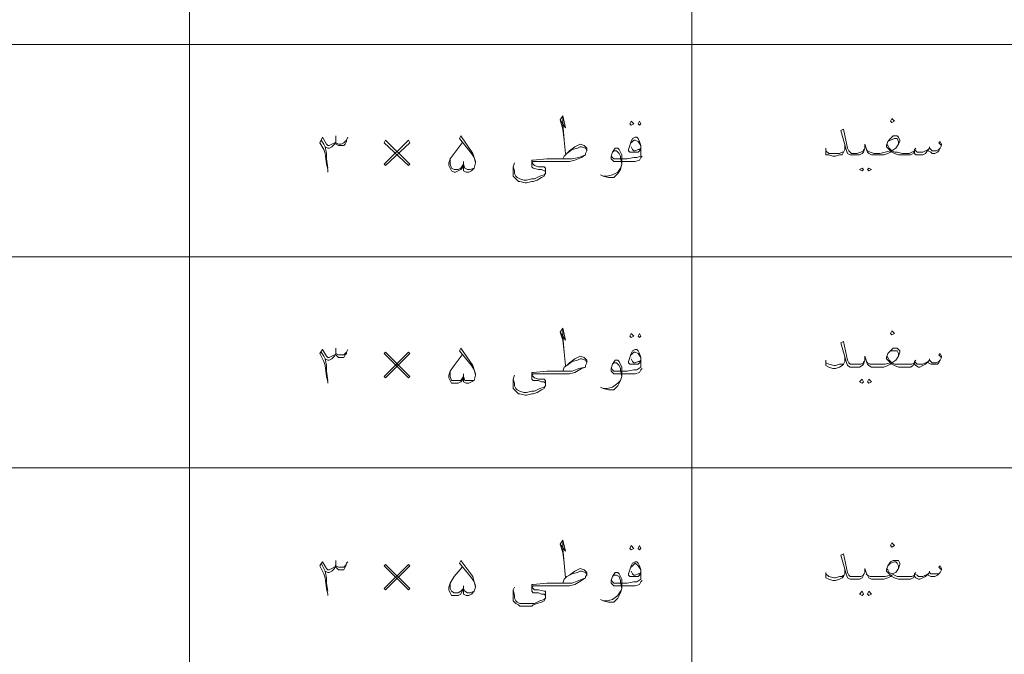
# Model space of a CAD drawing. Header units: metres. Extents: x 5.7 to 89.8, y 4 to 63.5.
# Tile 6 of 59: x 19.8 to 26.9, y 23.9 to 28.5. Entities that reach past the tile are written whole.
import ezdxf

# ---------------------------------------------------------------- set-up
doc = ezdxf.new("R2010")
doc.units = ezdxf.units.M
doc.header["$MEASUREMENT"] = 0
doc.layers.add('PDF8_textt', color=7, linetype='Continuous')

msp = doc.modelspace()

# ---------------------------------------------------------------- linework, layer by layer
at = {"layer": 'PDF8_textt', "lineweight": 20}
for points in [[(21.0281, 33.0414), (21.0281, 14.6266)], [(24.6302, 33.0414), (24.6302, 14.6266)], [(43.9215, 28.3125), (11.5414, 28.3125)], [(23.6863, 27.7732), (23.7249, 27.7154), (23.7056, 27.8021), (23.6863, 27.7732), (23.7056, 27.7058), (23.7152, 27.6287), (23.7249, 27.5324)], [(23.7152, 27.6287), (23.7056, 27.7443), (23.7056, 27.7924)], [(26.4216, 27.5902), (26.4023, 27.6094), (26.412, 27.6191), (26.4216, 27.5998), (26.4216, 27.5902), (26.412, 27.5709), (26.4023, 27.5517), (26.3927, 27.542), (26.3734, 27.5324), (26.3542, 27.5324), (26.3445, 27.542), (26.3253, 27.5517), (26.3253, 27.5613), (26.306, 27.5324), (26.2868, 27.5228), (26.2675, 27.5228), (26.2579, 27.5228), (26.2386, 27.5228), (26.229, 27.5324), (26.229, 27.5517), (26.2193, 27.5324), (26.2001, 27.5228), (26.1808, 27.5228), (26.1519, 27.5228), (26.1423, 27.5228), (26.1134, 27.5228), (26.0845, 27.5324), (26.0652, 27.542), (26.0652, 27.5517), (26.0556, 27.542), (26.0363, 27.5324), (26.0075, 27.5228), (25.9786, 27.5228), (25.9689, 27.5228), (25.94, 27.5228), (25.9208, 27.5228), (25.9015, 27.5324), (25.8919, 27.542), (25.8822, 27.5709), (25.8726, 27.5998), (25.8726, 27.5709), (25.863, 27.542), (25.8534, 27.5324), (25.8341, 27.5228), (25.8148, 27.5228), (25.7859, 27.5228), (25.7763, 27.5228), (25.7667, 27.5228), (25.7474, 27.5324), (25.7378, 27.5613), (25.6993, 27.6961), (25.7185, 27.7058), (25.7474, 27.5709), (25.757, 27.5517), (25.7667, 27.542), (25.7763, 27.5324), (25.7859, 27.5324), (25.8148, 27.5324), (25.8437, 27.542), (25.863, 27.5517), (25.863, 27.5613)], [(22.0201, 27.3976), (22.0201, 27.4168), (22.0105, 27.4553), (22.0009, 27.5324), (21.9912, 27.5613), (21.9623, 27.6094), (21.9816, 27.648), (22.0105, 27.5998), (22.0201, 27.5902), (22.0298, 27.5902), (22.049, 27.5998), (22.0683, 27.6094)], [(21.972, 27.6287), (21.9912, 27.5998), (22.0009, 27.5805), (22.0201, 27.5709), (22.0298, 27.5709), (22.049, 27.5805), (22.0683, 27.5998), (22.0779, 27.6191)], [(22.155, 27.6287), (22.155, 27.6191), (22.1453, 27.5998), (22.1357, 27.5902), (22.1164, 27.5902), (22.1068, 27.5902), (22.0972, 27.5902), (22.0779, 27.5998), (22.0779, 27.6191), (22.0779, 27.6576)], [(22.0779, 27.6094), (22.0972, 27.5998), (22.1164, 27.5998), (22.1357, 27.6094), (22.1453, 27.6191), (22.155, 27.6287), (22.1646, 27.648)], [(22.9929, 27.4746), (22.9929, 27.4553), (22.9929, 27.4264), (22.9929, 27.4072), (23.0121, 27.3976), (23.0314, 27.3976), (23.0507, 27.4072), (23.0699, 27.4264), (23.0796, 27.465), (23.0796, 27.4746), (23.0699, 27.5035), (23.0603, 27.5324), (22.9736, 27.6576), (22.964, 27.6383), (23.0507, 27.5324), (23.0699, 27.5035), (23.0796, 27.465)], [(24.2642, 27.5613), (24.2546, 27.5517), (24.2449, 27.542), (24.216, 27.542), (24.2064, 27.542), (24.1872, 27.542), (24.1775, 27.5517), (24.1775, 27.5613), (24.1872, 27.5902), (24.1968, 27.6191), (24.2064, 27.6383), (24.2257, 27.648), (24.2353, 27.648), (24.2449, 27.6383), (24.2546, 27.6191), (24.2642, 27.5902), (24.2642, 27.5613), (24.2642, 27.542), (24.2642, 27.5131), (24.2353, 27.5035), (24.216, 27.5035), (24.1679, 27.4939), (24.1583, 27.4939)], [(24.1968, 27.6094), (24.216, 27.6287), (24.2257, 27.6287), (24.2449, 27.6191), (24.2642, 27.5902), (24.2642, 27.5709), (24.2546, 27.5613), (24.2449, 27.5613), (24.2257, 27.5517), (24.216, 27.5517), (24.2064, 27.5613), (24.1968, 27.5805)], [(25.8822, 27.5613), (25.8919, 27.5517), (25.9111, 27.542), (25.94, 27.5324), (25.9689, 27.5324), (25.9786, 27.5324), (26.0171, 27.542), (26.0556, 27.5517), (26.0363, 27.5709), (26.0267, 27.5805), (26.0267, 27.5902), (26.0363, 27.6191), (26.0556, 27.6383), (26.0749, 27.6576), (26.0941, 27.6576), (26.1038, 27.6576), (26.1134, 27.648), (26.123, 27.6287), (26.123, 27.6191), (26.1134, 27.5998), (26.0941, 27.5709), (26.0652, 27.5517), (26.0845, 27.542), (26.1038, 27.542), (26.1423, 27.5324), (26.1519, 27.5324), (26.1904, 27.5324), (26.2097, 27.542), (26.229, 27.5517), (26.229, 27.5613), (26.2482, 27.542), (26.2579, 27.542), (26.2868, 27.542), (26.306, 27.5517), (26.3253, 27.5613), (26.3349, 27.5709), (26.3445, 27.5613), (26.3542, 27.5517), (26.3831, 27.5517), (26.4023, 27.5613), (26.412, 27.5709)], [(26.1134, 27.5998), (26.1134, 27.6191), (26.1038, 27.6383), (26.0941, 27.6383), (26.0845, 27.6383), (26.0556, 27.6287), (26.0363, 27.6191)], [(22.0009, 27.5805), (22.0105, 27.5324), (22.0105, 27.4939), (22.0201, 27.4264)], [(23.0699, 27.4264), (23.041, 27.4168), (23.0218, 27.4168), (23.0025, 27.4264), (22.9929, 27.4553), (22.9833, 27.4264), (22.9736, 27.4168), (22.9544, 27.4072), (22.9351, 27.3976), (22.9255, 27.3976), (22.9062, 27.4072), (22.8966, 27.4264), (22.8869, 27.4457), (22.8869, 27.465), (22.8966, 27.4939), (22.9255, 27.5324), (22.9833, 27.6094)], [(23.7056, 27.4939), (23.7152, 27.5131), (23.7345, 27.5324), (23.7537, 27.5517), (23.7923, 27.5805), (23.8308, 27.5998), (23.8597, 27.5902), (23.8693, 27.5805), (23.879, 27.5709), (23.879, 27.5517), (23.8693, 27.5324), (23.8693, 27.5228), (23.8404, 27.5035), (23.7923, 27.4842), (23.7537, 27.4746), (23.696, 27.4746), (23.6189, 27.4746), (23.5708, 27.4746), (23.5033, 27.4746), (23.4937, 27.4746), (23.4841, 27.465), (23.4937, 27.4553), (23.5033, 27.4457), (23.5322, 27.4361), (23.5708, 27.4361), (23.5804, 27.4264), (23.5804, 27.4168), (23.5804, 27.3976), (23.5804, 27.3879), (23.5708, 27.3687), (23.5515, 27.359), (23.5226, 27.3398), (23.4937, 27.3301), (23.4841, 27.3301), (23.4456, 27.3205), (23.4359, 27.3205), (23.3974, 27.3301), (23.3878, 27.3301), (23.3685, 27.3494), (23.3492, 27.3687), (23.3492, 27.3976), (23.3492, 27.4361), (23.3589, 27.465)], [(23.7345, 27.5324), (23.773, 27.5613), (23.8115, 27.5709), (23.8308, 27.5805), (23.8404, 27.5805), (23.8693, 27.5709), (23.879, 27.5517)], [(24.2738, 27.5131), (24.2642, 27.5035), (24.2546, 27.4842), (24.2257, 27.4746), (24.1775, 27.4746), (24.1679, 27.4746), (24.0908, 27.4746), (24.0716, 27.4746), (24.0619, 27.4842), (24.0523, 27.4939), (24.0523, 27.5035), (24.0523, 27.5131), (24.0619, 27.542), (24.0812, 27.5709), (24.0908, 27.5709), (24.1005, 27.5709), (24.1101, 27.5613), (24.1294, 27.5228), (24.1294, 27.4842), (24.1294, 27.4553), (24.1197, 27.4168), (24.1005, 27.3879), (24.0716, 27.359), (24.0331, 27.359), (23.9945, 27.3687), (23.9753, 27.3783)], [(24.0619, 27.542), (24.0716, 27.5517), (24.0812, 27.5517), (24.0908, 27.5517), (24.1101, 27.5324), (24.1197, 27.5131), (24.1197, 27.5035), (24.1294, 27.4553), (24.1197, 27.4264), (24.1005, 27.3976), (24.0619, 27.3783), (24.0234, 27.3687), (23.9945, 27.3687)], [(25.7281, 27.5902), (25.7281, 27.5613), (25.7185, 27.542), (25.7089, 27.5228), (25.6896, 27.5228), (25.6607, 27.5131), (25.6415, 27.5131), (25.6126, 27.5228), (25.5933, 27.5228), (25.5933, 27.542), (25.5933, 27.5517), (25.5933, 27.5709)], [(25.5933, 27.5517), (25.6126, 27.5324), (25.6511, 27.5324), (25.6607, 27.5324), (25.6896, 27.5324), (25.7089, 27.542), (25.7185, 27.542)], [(26.0267, 27.5998), (26.0363, 27.5902), (26.046, 27.5709), (26.0652, 27.5517)], [(26.2386, 27.5709), (26.229, 27.5613)], [(26.3349, 27.5805), (26.3349, 27.5709)], [(22.9929, 27.4553), (22.9736, 27.4264), (22.9544, 27.4168), (22.9255, 27.4168), (22.9062, 27.4264), (22.8966, 27.4553), (22.8966, 27.4939)], [(23.3492, 27.4361), (23.3589, 27.4072), (23.3589, 27.3879), (23.3685, 27.3687), (23.3781, 27.359), (23.3974, 27.3494), (23.4263, 27.3398), (23.4456, 27.3398), (23.4841, 27.3494), (23.5033, 27.3494), (23.5419, 27.3687), (23.5708, 27.3783), (23.5804, 27.3879), (23.5804, 27.3976), (23.5804, 27.4072), (23.5708, 27.4072), (23.5515, 27.4168), (23.5322, 27.4168), (23.4937, 27.4264), (23.4841, 27.4361), (23.4841, 27.4457), (23.4841, 27.4553), (23.4841, 27.465), (23.4841, 27.4746), (23.4841, 27.4842), (23.4937, 27.4842), (23.59, 27.4939), (23.6189, 27.4939), (23.7249, 27.4939), (23.773, 27.4939), (23.8212, 27.5035), (23.8693, 27.5228)], [(24.1679, 27.4939), (24.0812, 27.4939), (24.0716, 27.4939), (24.0619, 27.5035), (24.0523, 27.5131)], [(43.9215, 26.7908), (11.5414, 26.7908)], [(23.6863, 26.2514), (23.7249, 26.1937), (23.7056, 26.2803), (23.6863, 26.2514), (23.7056, 26.1937), (23.7152, 26.107), (23.7249, 26.0107)], [(23.7152, 26.107), (23.7056, 26.2225), (23.7056, 26.2803)], [(22.155, 26.107), (22.155, 26.0973), (22.1453, 26.0877), (22.1357, 26.0684), (22.1164, 26.0684), (22.1068, 26.0684), (22.0972, 26.0684), (22.0779, 26.0877), (22.0779, 26.0973), (22.0779, 26.1359)], [(22.9929, 25.9529), (22.9929, 25.9336), (22.9929, 25.9047), (22.9929, 25.8951), (23.0121, 25.8855), (23.0314, 25.8855), (23.0507, 25.8951), (23.0699, 25.9047), (23.0796, 25.9432), (23.0796, 25.9529), (23.0699, 25.9818), (23.0603, 26.0107), (22.9736, 26.1359), (22.964, 26.1166), (23.0507, 26.0107), (23.0699, 25.9818), (23.0796, 25.9432)], [(26.4216, 26.0684), (26.4023, 26.0877), (26.412, 26.0973), (26.4216, 26.0781), (26.4216, 26.0684), (26.412, 26.0492), (26.4023, 26.0299), (26.3927, 26.0203), (26.3734, 26.0203), (26.3542, 26.0203), (26.3445, 26.0203), (26.3253, 26.0299), (26.3253, 26.0396), (26.306, 26.0203), (26.2868, 26.0107), (26.2675, 26.001), (26.2579, 26.001), (26.2386, 26.0107), (26.229, 26.0203), (26.229, 26.0299), (26.2193, 26.0107), (26.2001, 26.001), (26.1808, 26.001), (26.1519, 26.001), (26.1423, 26.001), (26.1134, 26.001), (26.0845, 26.0107), (26.0652, 26.0203), (26.0652, 26.0299), (26.0556, 26.0203), (26.0363, 26.0107), (26.0075, 26.001), (25.9786, 26.001), (25.9689, 26.001), (25.94, 26.001), (25.9208, 26.001), (25.9015, 26.0107), (25.8919, 26.0203), (25.8822, 26.0492), (25.8726, 26.0781), (25.8726, 26.0492), (25.863, 26.0203), (25.8534, 26.0107), (25.8341, 26.001), (25.8148, 26.001), (25.7859, 26.001), (25.7763, 26.001), (25.7667, 26.001), (25.7474, 26.0107), (25.7378, 26.0396), (25.6993, 26.1744), (25.7185, 26.184), (25.7474, 26.0492), (25.757, 26.0299), (25.7667, 26.0203), (25.7763, 26.0203), (25.7859, 26.0203), (25.8148, 26.0203), (25.8437, 26.0203), (25.863, 26.0299), (25.863, 26.0396)], [(25.8822, 26.0396), (25.8919, 26.0299), (25.9111, 26.0203), (25.94, 26.0203), (25.9689, 26.0203), (25.9786, 26.0203), (26.0171, 26.0203), (26.0556, 26.0299), (26.0363, 26.0492), (26.0267, 26.0588), (26.0267, 26.0684), (26.0363, 26.0973), (26.0556, 26.1166), (26.0749, 26.1359), (26.0941, 26.1359), (26.1038, 26.1359), (26.1134, 26.1262), (26.123, 26.1166), (26.123, 26.107), (26.1134, 26.0781), (26.0941, 26.0492), (26.0652, 26.0299), (26.0845, 26.0203), (26.1038, 26.0203), (26.1423, 26.0203), (26.1519, 26.0203), (26.1904, 26.0203), (26.2097, 26.0203), (26.229, 26.0299), (26.229, 26.0396), (26.2482, 26.0203), (26.2579, 26.0203), (26.2868, 26.0203), (26.306, 26.0299), (26.3253, 26.0396), (26.3349, 26.0492), (26.3445, 26.0396), (26.3542, 26.0299), (26.3831, 26.0299), (26.4023, 26.0396), (26.412, 26.0492)], [(22.0201, 25.8855), (22.0201, 25.8951), (22.0105, 25.9336), (22.0009, 26.0107), (21.9912, 26.0396), (21.9623, 26.0973), (21.9816, 26.1262), (22.0105, 26.0781), (22.0201, 26.0684), (22.0298, 26.0684), (22.049, 26.0781), (22.0683, 26.0877)], [(21.972, 26.107), (21.9912, 26.0781), (22.0009, 26.0588), (22.0201, 26.0492), (22.0298, 26.0492), (22.049, 26.0588), (22.0683, 26.0781), (22.0779, 26.0973), (22.0972, 26.0877), (22.1164, 26.0877), (22.1357, 26.0877), (22.1453, 26.0973), (22.155, 26.107), (22.1646, 26.1262)], [(23.0699, 25.9047), (23.041, 25.9047), (23.0218, 25.9047), (23.0025, 25.9047), (22.9929, 25.9336), (22.9833, 25.9047), (22.9736, 25.8951), (22.9544, 25.8855), (22.9351, 25.8855), (22.9255, 25.8855), (22.9062, 25.8855), (22.8966, 25.9047), (22.8869, 25.924), (22.8869, 25.9432), (22.8966, 25.9721), (22.9255, 26.0107), (22.9833, 26.0877)], [(23.7056, 25.9721), (23.7152, 26.001), (23.7345, 26.0107), (23.7537, 26.0299), (23.7923, 26.0588), (23.8308, 26.0781), (23.8597, 26.0684), (23.8693, 26.0588), (23.879, 26.0492), (23.879, 26.0299), (23.8693, 26.0107), (23.8693, 26.001), (23.8404, 25.9914), (23.7923, 25.9625), (23.7537, 25.9529), (23.696, 25.9529), (23.6189, 25.9529), (23.5708, 25.9529), (23.5033, 25.9529), (23.4937, 25.9529), (23.4841, 25.9432), (23.4937, 25.9336), (23.5033, 25.924), (23.5322, 25.9143), (23.5708, 25.9143), (23.5804, 25.9047), (23.5804, 25.8855), (23.5804, 25.8662), (23.5708, 25.8469), (23.5515, 25.8373), (23.5226, 25.818), (23.4937, 25.8084), (23.4841, 25.8084), (23.4456, 25.7988), (23.4359, 25.7988), (23.3974, 25.8084), (23.3878, 25.8084), (23.3685, 25.8277), (23.3492, 25.8469), (23.3492, 25.8758), (23.3492, 25.9143), (23.3589, 25.9432)], [(24.2642, 26.0396), (24.2546, 26.0299), (24.2449, 26.0203), (24.216, 26.0203), (24.2064, 26.0203), (24.1872, 26.0203), (24.1775, 26.0299), (24.1775, 26.0396), (24.1872, 26.0684), (24.1968, 26.0973), (24.2064, 26.1166), (24.2257, 26.1262), (24.2353, 26.1262), (24.2449, 26.1166), (24.2546, 26.0973), (24.2642, 26.0684), (24.2642, 26.0396), (24.2642, 26.0203), (24.2642, 26.001), (24.2353, 25.9818), (24.216, 25.9818), (24.1679, 25.9721), (24.1583, 25.9721)], [(24.1968, 26.0877), (24.216, 26.107), (24.2257, 26.107), (24.2449, 26.0973), (24.2642, 26.0684), (24.2642, 26.0492), (24.2546, 26.0396), (24.2449, 26.0396), (24.2257, 26.0299), (24.216, 26.0299), (24.2064, 26.0396), (24.1968, 26.0588)], [(25.7281, 26.0684), (25.7281, 26.0396), (25.7185, 26.0203), (25.7089, 26.0107), (25.6896, 26.001), (25.6607, 25.9914), (25.6415, 25.9914), (25.6126, 26.001), (25.5933, 26.0107), (25.5933, 26.0203), (25.5933, 26.0299), (25.5933, 26.0492)], [(26.0267, 26.0781), (26.0363, 26.0684), (26.046, 26.0492), (26.0652, 26.0299)], [(26.1134, 26.0781), (26.1134, 26.0973), (26.1038, 26.1166), (26.0941, 26.1166), (26.0845, 26.1166), (26.0556, 26.1166), (26.0363, 26.0973)], [(22.0009, 26.0588), (22.0105, 26.0107), (22.0105, 25.9721), (22.0201, 25.9047)], [(23.3492, 25.9143), (23.3589, 25.8855), (23.3589, 25.8662), (23.3685, 25.8469), (23.3781, 25.8373), (23.3974, 25.8277), (23.4263, 25.818), (23.4456, 25.818), (23.4841, 25.8277), (23.5033, 25.8277), (23.5419, 25.8469), (23.5708, 25.8566), (23.5804, 25.8662), (23.5804, 25.8758), (23.5804, 25.8855), (23.5708, 25.8951), (23.5515, 25.8951), (23.5322, 25.9047), (23.4937, 25.9047), (23.4841, 25.9143), (23.4841, 25.924), (23.4841, 25.9336), (23.4841, 25.9432), (23.4841, 25.9529), (23.4841, 25.9625), (23.4937, 25.9625), (23.59, 25.9721), (23.6189, 25.9721), (23.7249, 25.9721), (23.773, 25.9721), (23.8212, 25.9914), (23.8693, 26.001)], [(23.7345, 26.0107), (23.773, 26.0396), (23.8115, 26.0492), (23.8308, 26.0588), (23.8404, 26.0588), (23.8693, 26.0492), (23.879, 26.0299)], [(24.2738, 25.9914), (24.2642, 25.9818), (24.2546, 25.9625), (24.2257, 25.9529), (24.1775, 25.9529), (24.1679, 25.9529), (24.0908, 25.9529), (24.0716, 25.9529), (24.0619, 25.9625), (24.0523, 25.9721), (24.0523, 25.9818), (24.0523, 25.9914), (24.0619, 26.0203), (24.0812, 26.0492), (24.0908, 26.0492), (24.1005, 26.0492), (24.1101, 26.0396), (24.1294, 26.001), (24.1294, 25.9625), (24.1294, 25.9336), (24.1197, 25.9047), (24.1005, 25.8662), (24.0716, 25.8373), (24.0331, 25.8373), (23.9945, 25.8469), (23.9753, 25.8566)], [(24.0619, 26.0203), (24.0716, 26.0299), (24.0812, 26.0299), (24.0908, 26.0299), (24.1101, 26.0107), (24.1197, 25.9914), (24.1197, 25.9818), (24.1294, 25.9336), (24.1197, 25.9047), (24.1005, 25.8855), (24.0619, 25.8566), (24.0234, 25.8469), (23.9945, 25.8469)], [(24.1679, 25.9721), (24.0812, 25.9721), (24.0716, 25.9721), (24.0619, 25.9818), (24.0523, 26.001)], [(25.5933, 26.0299), (25.6126, 26.0203), (25.6511, 26.0107), (25.6607, 26.0107), (25.6896, 26.0203), (25.7089, 26.0203), (25.7185, 26.0203)], [(26.2386, 26.0492), (26.229, 26.0396)], [(26.3349, 26.0588), (26.3349, 26.0492)], [(22.9929, 25.9336), (22.9736, 25.9047), (22.9544, 25.9047), (22.9255, 25.9047), (22.9062, 25.9047), (22.8966, 25.9336), (22.8966, 25.9721)], [(43.9215, 25.2787), (11.5414, 25.2787)], [(23.6863, 24.7297), (23.7249, 24.6816), (23.7056, 24.7586), (23.6863, 24.7297), (23.7056, 24.6719), (23.7152, 24.5949), (23.7249, 24.4889)], [(23.7152, 24.5949), (23.7056, 24.7008), (23.7056, 24.7586)], [(26.4216, 24.5467), (26.4023, 24.566), (26.412, 24.5756), (26.4216, 24.5563), (26.4216, 24.5467), (26.412, 24.5275), (26.4023, 24.5178), (26.3927, 24.5082), (26.3734, 24.4986), (26.3542, 24.4986), (26.3445, 24.4986), (26.3253, 24.5082), (26.3253, 24.5178), (26.306, 24.4986), (26.2868, 24.4889), (26.2675, 24.4793), (26.2579, 24.4793), (26.2386, 24.4889), (26.229, 24.4986), (26.229, 24.5082), (26.2193, 24.4889), (26.2001, 24.4793), (26.1808, 24.4793), (26.1519, 24.4793), (26.1423, 24.4793), (26.1134, 24.4793), (26.0845, 24.4889), (26.0652, 24.4986), (26.0652, 24.5082), (26.0556, 24.4986), (26.0363, 24.4889), (26.0075, 24.4793), (25.9786, 24.4793), (25.9689, 24.4793), (25.94, 24.4793), (25.9208, 24.4793), (25.9015, 24.4889), (25.8919, 24.5082), (25.8822, 24.5275), (25.8726, 24.5563), (25.8726, 24.5275), (25.863, 24.5082), (25.8534, 24.4889), (25.8341, 24.4793), (25.8148, 24.4793), (25.7859, 24.4793), (25.7763, 24.4793), (25.7667, 24.4793), (25.7474, 24.4889), (25.7378, 24.5178), (25.6993, 24.6527), (25.7185, 24.6623), (25.7474, 24.5275), (25.757, 24.5082), (25.7667, 24.4986), (25.7763, 24.4986), (25.7859, 24.4986), (25.8148, 24.4986), (25.8437, 24.4986), (25.863, 24.5082), (25.863, 24.5178)], [(22.0201, 24.3637), (22.0201, 24.3734), (22.0105, 24.4119), (22.0009, 24.4889), (21.9912, 24.5178), (21.9623, 24.5756), (21.9816, 24.6045), (22.0105, 24.5563), (22.0201, 24.5467), (22.0298, 24.5467), (22.049, 24.5563), (22.0683, 24.566)], [(21.972, 24.5949), (21.9912, 24.5563), (22.0009, 24.5371), (22.0201, 24.5275), (22.0298, 24.5275), (22.049, 24.5371), (22.0683, 24.5563), (22.0779, 24.5852)], [(22.155, 24.5852), (22.1453, 24.566), (22.1357, 24.5467), (22.1164, 24.5467), (22.1068, 24.5467), (22.0972, 24.5467), (22.0779, 24.566), (22.0779, 24.5852), (22.0779, 24.6141)], [(22.0779, 24.5756), (22.0972, 24.566), (22.1164, 24.566), (22.1357, 24.566), (22.1453, 24.5756), (22.155, 24.5949), (22.1646, 24.6045)], [(22.9929, 24.4311), (22.9929, 24.4119), (22.9929, 24.3926), (22.9929, 24.3734), (23.0121, 24.3637), (23.0314, 24.3637), (23.0507, 24.3734), (23.0699, 24.3926), (23.0796, 24.4215), (23.0796, 24.4311), (23.0699, 24.46), (23.0603, 24.4986), (22.9736, 24.6141), (22.964, 24.5949), (23.0507, 24.4889), (23.0699, 24.46), (23.0796, 24.4215)], [(24.2642, 24.5178), (24.2546, 24.5082), (24.2449, 24.4986), (24.216, 24.4986), (24.2064, 24.4986), (24.1872, 24.4986), (24.1775, 24.5082), (24.1775, 24.5178), (24.1872, 24.5467), (24.1968, 24.5756), (24.2064, 24.5949), (24.2257, 24.6045), (24.2353, 24.6045), (24.2449, 24.5949), (24.2546, 24.5756), (24.2642, 24.5467), (24.2642, 24.5178), (24.2642, 24.4986), (24.2642, 24.4793), (24.2353, 24.46), (24.216, 24.46), (24.1679, 24.4504), (24.1583, 24.4504)], [(24.1968, 24.566), (24.216, 24.5852), (24.2257, 24.5949), (24.2449, 24.5756), (24.2642, 24.5467), (24.2642, 24.5275), (24.2546, 24.5178), (24.2449, 24.5178), (24.2257, 24.5082), (24.216, 24.5082), (24.2064, 24.5178), (24.1968, 24.5371)], [(25.8822, 24.5178), (25.8919, 24.5082), (25.9111, 24.4986), (25.94, 24.4986), (25.9689, 24.4986), (25.9786, 24.4986), (26.0171, 24.4986), (26.0556, 24.5082), (26.0363, 24.5275), (26.0267, 24.5371), (26.0267, 24.5467), (26.0363, 24.5756), (26.0556, 24.6045), (26.0749, 24.6141), (26.0941, 24.6141), (26.1038, 24.6141), (26.1134, 24.6141), (26.123, 24.5949), (26.123, 24.5852), (26.1134, 24.5563), (26.0941, 24.5275), (26.0652, 24.5178), (26.0845, 24.5082), (26.1038, 24.4986), (26.1423, 24.4986), (26.1519, 24.4986), (26.1904, 24.4986), (26.2097, 24.4986), (26.229, 24.5082), (26.229, 24.5178), (26.2482, 24.5082), (26.2579, 24.4986), (26.2868, 24.4986), (26.306, 24.5082), (26.3253, 24.5178), (26.3349, 24.5275), (26.3445, 24.5178), (26.3542, 24.5178), (26.3831, 24.5178), (26.4023, 24.5178), (26.412, 24.5275)], [(26.1134, 24.5563), (26.1134, 24.5756), (26.1038, 24.5949), (26.0941, 24.6045), (26.0845, 24.6045), (26.0556, 24.5949), (26.0363, 24.5756)], [(22.0009, 24.5371), (22.0105, 24.4889), (22.0105, 24.4504), (22.0201, 24.3926)], [(23.0699, 24.3926), (23.041, 24.383), (23.0218, 24.383), (23.0025, 24.3926), (22.9929, 24.4119), (22.9833, 24.3926), (22.9736, 24.3734), (22.9544, 24.3637), (22.9351, 24.3637), (22.9255, 24.3637), (22.9062, 24.3637), (22.8966, 24.383), (22.8869, 24.4023), (22.8869, 24.4215), (22.8966, 24.4504), (22.9255, 24.4986), (22.9833, 24.566)], [(23.7056, 24.4504), (23.7152, 24.4793), (23.7345, 24.4986), (23.7537, 24.5082), (23.7923, 24.5371), (23.8308, 24.5563), (23.8597, 24.5467), (23.8693, 24.5371), (23.879, 24.5275), (23.879, 24.5082), (23.8693, 24.4986), (23.8693, 24.4889), (23.8404, 24.4697), (23.7923, 24.4408), (23.7537, 24.4311), (23.696, 24.4311), (23.6189, 24.4311), (23.5708, 24.4311), (23.5033, 24.4311), (23.4937, 24.4311), (23.4841, 24.4215), (23.4937, 24.4119), (23.5033, 24.4023), (23.5322, 24.4023), (23.5708, 24.3926), (23.5804, 24.3926), (23.5804, 24.383), (23.5804, 24.3637), (23.5804, 24.3445), (23.5708, 24.3252), (23.5515, 24.3156), (23.5226, 24.3059), (23.4937, 24.2963), (23.4841, 24.2867), (23.4456, 24.2867), (23.4359, 24.2867), (23.3974, 24.2867), (23.3878, 24.2963), (23.3685, 24.3059), (23.3492, 24.3252), (23.3492, 24.3541), (23.3492, 24.4023), (23.3589, 24.4215)], [(23.7345, 24.4986), (23.773, 24.5178), (23.8115, 24.5275), (23.8308, 24.5371), (23.8404, 24.5371), (23.8693, 24.5275), (23.879, 24.5082)], [(24.2738, 24.4697), (24.2642, 24.46), (24.2546, 24.4408), (24.2257, 24.4311), (24.1775, 24.4311), (24.1679, 24.4311), (24.0908, 24.4311), (24.0716, 24.4311), (24.0619, 24.4408), (24.0523, 24.4504), (24.0523, 24.46), (24.0523, 24.4697), (24.0619, 24.4986), (24.0812, 24.5275), (24.0908, 24.5275), (24.1005, 24.5275), (24.1101, 24.5178), (24.1294, 24.4793), (24.1294, 24.4408), (24.1294, 24.4119), (24.1197, 24.383), (24.1005, 24.3445), (24.0716, 24.3156), (24.0331, 24.3156), (23.9945, 24.3252), (23.9753, 24.3348)], [(24.0619, 24.4986), (24.0716, 24.5082), (24.0812, 24.5082), (24.0908, 24.5082), (24.1101, 24.4986), (24.1197, 24.4697), (24.1197, 24.46), (24.1294, 24.4119), (24.1197, 24.3926), (24.1005, 24.3637), (24.0619, 24.3348), (24.0234, 24.3252), (23.9945, 24.3252)], [(25.7281, 24.5467), (25.7281, 24.5178), (25.7185, 24.4986), (25.7089, 24.4889), (25.6896, 24.4793), (25.6607, 24.4697), (25.6415, 24.4697), (25.6126, 24.4793), (25.5933, 24.4889), (25.5933, 24.5082), (25.5933, 24.5178), (25.5933, 24.5275)], [(25.5933, 24.5178), (25.6126, 24.4986), (25.6511, 24.4889), (25.6607, 24.4889), (25.6896, 24.4986), (25.7089, 24.4986), (25.7185, 24.5082)], [(26.0267, 24.5563), (26.0363, 24.5467), (26.046, 24.5275), (26.0652, 24.5178)], [(26.2386, 24.5275), (26.229, 24.5178)], [(26.3349, 24.5371), (26.3349, 24.5275)], [(22.9929, 24.4119), (22.9736, 24.3926), (22.9544, 24.383), (22.9255, 24.383), (22.9062, 24.3926), (22.8966, 24.4119), (22.8966, 24.4504)], [(23.3492, 24.4023), (23.3589, 24.3637), (23.3589, 24.3445), (23.3685, 24.3252), (23.3781, 24.3156), (23.3974, 24.3059), (23.4263, 24.3059), (23.4456, 24.3059), (23.4841, 24.3059), (23.5033, 24.3059), (23.5419, 24.3252), (23.5708, 24.3348), (23.5804, 24.3445), (23.5804, 24.3541), (23.5804, 24.3637), (23.5708, 24.3734), (23.5515, 24.3734), (23.5322, 24.383), (23.4937, 24.383), (23.4841, 24.3926), (23.4841, 24.4023), (23.4841, 24.4119), (23.4841, 24.4215), (23.4841, 24.4311), (23.4841, 24.4408), (23.4937, 24.4408), (23.59, 24.4504), (23.6189, 24.4504), (23.7249, 24.4504), (23.773, 24.4504), (23.8212, 24.4697), (23.8693, 24.4889)], [(24.1679, 24.4504), (24.0812, 24.4504), (24.0716, 24.4504), (24.0619, 24.46), (24.0523, 24.4793)]]:
    msp.add_lwpolyline(points, dxfattribs=at)
for points in [[(24.1968, 27.7635), (24.216, 27.7443), (24.1968, 27.7346), (24.1872, 27.7443)], [(24.2546, 27.7635), (24.2642, 27.7443), (24.2546, 27.7346), (24.2449, 27.7443)], [(26.0652, 27.7539), (26.0845, 27.7635), (26.0652, 27.7828), (26.0556, 27.7635)], [(22.4343, 27.4457), (22.6076, 27.6094), (22.598, 27.6287), (22.4246, 27.4553)], [(22.6076, 27.4553), (22.4343, 27.6287), (22.4246, 27.6094), (22.598, 27.4457)], [(25.8534, 27.4264), (25.863, 27.4168), (25.8534, 27.4072), (25.8341, 27.4168)], [(25.9015, 27.4264), (25.9208, 27.4168), (25.9015, 27.4072), (25.8919, 27.4168)], [(24.1968, 26.2418), (24.216, 26.2225), (24.1968, 26.2129), (24.1872, 26.2225)], [(24.2546, 26.2418), (24.2642, 26.2225), (24.2546, 26.2129), (24.2449, 26.2225)], [(26.0652, 26.2322), (26.0845, 26.2418), (26.0652, 26.2611), (26.0556, 26.2418)], [(22.4343, 25.924), (22.6076, 26.0973), (22.598, 26.107), (22.4246, 25.9336)], [(22.6076, 25.9336), (22.4343, 26.107), (22.4246, 26.0973), (22.598, 25.924)], [(25.8534, 25.9143), (25.863, 25.8951), (25.8534, 25.8855), (25.8341, 25.8951)], [(25.9015, 25.9143), (25.9208, 25.8951), (25.9015, 25.8855), (25.8919, 25.8951)], [(24.1968, 24.7201), (24.216, 24.7008), (24.1968, 24.6912), (24.1872, 24.7008)], [(24.2546, 24.7201), (24.2642, 24.7008), (24.2546, 24.6912), (24.2449, 24.7008)], [(26.0652, 24.7104), (26.0845, 24.7201), (26.0652, 24.7393), (26.0556, 24.7201)], [(22.4343, 24.4023), (22.6076, 24.5756), (22.598, 24.5852), (22.4246, 24.4119)], [(22.6076, 24.4119), (22.4343, 24.5852), (22.4246, 24.5756), (22.598, 24.4023)], [(25.8534, 24.3926), (25.863, 24.3734), (25.8534, 24.3637), (25.8341, 24.3734)], [(25.9015, 24.3926), (25.9208, 24.3734), (25.9015, 24.3637), (25.8919, 24.3734)]]:
    msp.add_lwpolyline(points, close=True, dxfattribs=at)

doc.saveas('drawing.dxf')
